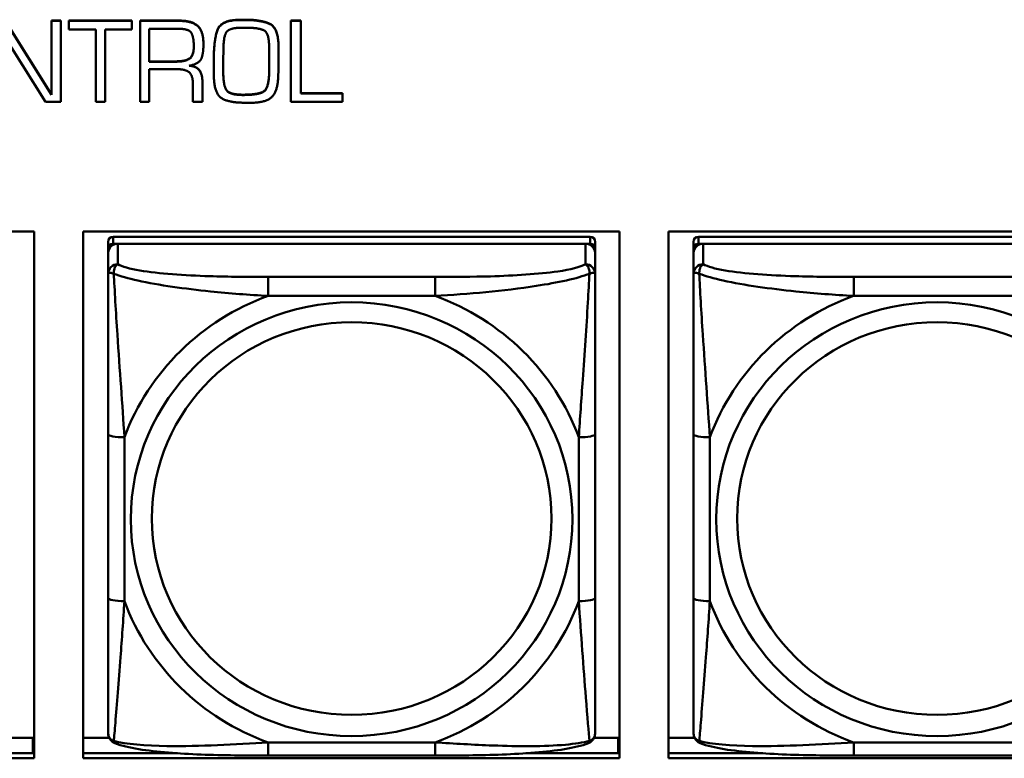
# Model space of a CAD drawing. Header units: inches. Extents: x 0.8 to 75.7, y -7.8 to 49.3.
# Tile 191 of 256: x 45.2 to 46.4, y 19.5 to 20.4. Entities that reach past the tile are written whole.
import ezdxf

# ---------------------------------------------------------------- set-up
doc = ezdxf.new("R2010")
doc.units = ezdxf.units.IN
doc.header["$MEASUREMENT"] = 0
doc.layers.add('Visible Edges(ROSSANSI)', color=7, linetype='Continuous', lineweight=50)
doc.layers.add('Visible Tangent Edges(ROSSANSI)', color=7, linetype='Continuous', lineweight=50)

msp = doc.modelspace()

# ---------------------------------------------------------------- linework, layer by layer
at = {"layer": 'Visible Edges(ROSSANSI)'}
for p, q in [((45.197, 20.4252), (45.2532, 20.3356)), ((45.2532, 20.3352), (45.197, 20.4248)), ((45.2532, 20.4252), (45.2532, 20.4248)), ((45.2532, 20.4252), (45.2642, 20.4252)), ((45.2532, 20.4248), (45.2532, 20.3352)), ((45.2642, 20.4248), (45.2532, 20.4248)), ((45.2642, 20.4252), (45.2642, 20.4248)), ((45.2642, 20.3267), (45.2642, 20.4248)), ((45.2741, 20.4252), (45.2741, 20.4248)), ((45.2741, 20.4252), (45.3503, 20.4252)), ((45.2741, 20.4248), (45.2741, 20.4144)), ((45.3503, 20.4248), (45.2741, 20.4248)), ((45.3503, 20.4252), (45.3503, 20.4248)), ((45.3503, 20.4144), (45.3503, 20.4248)), ((45.3604, 20.4252), (45.4077, 20.4252)), ((45.3604, 20.4252), (45.3604, 20.4248)), ((45.4077, 20.4248), (45.3604, 20.4248)), ((45.3604, 20.4248), (45.3604, 20.3267)), ((45.4824, 20.4263), (45.4873, 20.4263)), ((45.4873, 20.4259), (45.4824, 20.4259)), ((45.5433, 20.4252), (45.5433, 20.4248)), ((45.5433, 20.4252), (45.5552, 20.4252)), ((45.5433, 20.4248), (45.5433, 20.3267)), ((45.5552, 20.4248), (45.5433, 20.4248)), ((45.5552, 20.4252), (45.5552, 20.4248)), ((45.5552, 20.3368), (45.5552, 20.4248)), ((45.1897, 20.4155), (45.2459, 20.3267)), ((45.2741, 20.4144), (45.3066, 20.4144)), ((45.3066, 20.4144), (45.3066, 20.3267)), ((45.3182, 20.4144), (45.3503, 20.4144)), ((45.3182, 20.3267), (45.3182, 20.4144)), ((45.3715, 20.3754), (45.3715, 20.4152)), ((45.3715, 20.4152), (45.4079, 20.4152)), ((45.4842, 20.4166), (45.488, 20.4166)), ((45.4373, 20.3968), (45.4373, 20.3964)), ((45.4613, 20.3745), (45.4616, 20.3926)), ((45.517, 20.3923), (45.517, 20.3761)), ((45.5283, 20.3931), (45.5283, 20.3927)), ((45.3715, 20.3758), (45.404, 20.3758)), ((45.404, 20.3754), (45.3715, 20.3754)), ((45.4499, 20.3802), (45.4499, 20.3798)), ((45.4499, 20.3798), (45.4499, 20.374)), ((45.4613, 20.3746), (45.4614, 20.3591)), ((45.4614, 20.3587), (45.4613, 20.3745)), ((45.5283, 20.3757), (45.5283, 20.3753)), ((45.3715, 20.3663), (45.4055, 20.3663)), ((45.3715, 20.3267), (45.3715, 20.3663)), ((45.4499, 20.3648), (45.4499, 20.3645)), ((45.4244, 20.3491), (45.4244, 20.3267)), ((45.436, 20.3521), (45.436, 20.3517)), ((45.436, 20.3267), (45.436, 20.3517)), ((45.5169, 20.3603), (45.5169, 20.3599)), ((45.5552, 20.3372), (45.606, 20.3372)), ((45.606, 20.3368), (45.5552, 20.3368)), ((45.606, 20.3372), (45.606, 20.3368)), ((45.606, 20.3267), (45.606, 20.3368)), ((45.2459, 20.3267), (45.2642, 20.3267)), ((45.3066, 20.3267), (45.3182, 20.3267)), ((45.3604, 20.3267), (45.3715, 20.3267)), ((45.4244, 20.3267), (45.436, 20.3267)), ((45.5433, 20.3267), (45.606, 20.3267)), ((44.5814, 20.1697), (45.232, 20.1697)), ((45.232, 20.1697), (45.232, 19.531)), ((45.2914, 19.531), (45.2914, 20.1697)), ((45.2914, 20.1697), (45.942, 20.1697)), ((45.942, 20.1697), (45.942, 19.531)), ((46.0014, 19.531), (46.0014, 20.1697)), ((46.0014, 20.1697), (46.652, 20.1697)), ((45.9064, 20.163), (45.3276, 20.163)), ((46.6164, 20.163), (46.0376, 20.163)), ((45.3217, 20.1572), (45.3217, 20.149)), ((45.3217, 20.1432), (45.3217, 20.149)), ((45.3276, 20.1548), (45.9064, 20.1548)), ((45.9005, 20.1548), (45.3335, 20.1548)), ((45.9123, 20.149), (45.9123, 20.1572)), ((45.9123, 20.149), (45.9123, 20.1432)), ((46.0317, 20.1572), (46.0317, 20.149)), ((46.0317, 20.1432), (46.0317, 20.149)), ((46.0376, 20.1548), (46.6164, 20.1548)), ((46.6105, 20.1548), (46.0435, 20.1548)), ((45.3217, 20.1432), (45.3217, 20.1183)), ((45.9123, 20.1183), (45.9123, 20.1432)), ((46.0317, 20.1432), (46.0317, 20.1183)), ((45.3217, 19.9238), (45.3217, 19.7252)), ((45.9123, 19.7252), (45.9123, 19.9238)), ((46.0317, 19.9238), (46.0317, 19.7252)), ((45.201, 19.5559), (45.2302, 19.5559)), ((45.2302, 19.5559), (45.2302, 19.5371)), ((45.2914, 19.5559), (45.323, 19.5559)), ((45.911, 19.5559), (45.9402, 19.5559)), ((45.9402, 19.5559), (45.9402, 19.5371)), ((46.0014, 19.5559), (46.033, 19.5559)), ((45.1184, 19.5371), (45.232, 19.5371)), ((45.232, 19.548), (45.2302, 19.548)), ((45.2914, 19.5371), (45.4057, 19.5371)), ((45.8284, 19.5371), (45.942, 19.5371)), ((45.942, 19.548), (45.9402, 19.548)), ((46.0014, 19.5371), (46.1157, 19.5371)), ((45.232, 19.531), (44.5814, 19.531)), ((45.942, 19.531), (45.2914, 19.531)), ((45.7182, 19.5343), (45.5159, 19.5343)), ((46.652, 19.531), (46.0014, 19.531)), ((46.4282, 19.5343), (46.2259, 19.5343))]:
    msp.add_line(p, q, dxfattribs=at)
for centre, major_axis, start_param, end_param in [((45.3276, 20.1572), (-0.00591, 0), 4.712389, 6.283185), ((45.9064, 20.1572), (0.00591, 0), 0, 1.570796), ((46.0376, 20.1572), (-0.00591, 0), 4.712389, 6.283185), ((45.3335, 20.1432), (-0.0118, 0), 4.712389, 6.283185), ((45.3276, 20.149), (-0.00591, 0), 4.712389, 6.283185), ((45.9005, 20.1432), (0.0118, 0), 0, 1.570796), ((45.9064, 20.149), (0.00591, 0), 0, 1.570796), ((46.0435, 20.1432), (-0.0118, 0), 4.712389, 6.283185), ((46.0376, 20.149), (-0.00591, 0), 4.712389, 6.283185)]:
    msp.add_ellipse(centre, major_axis=major_axis, ratio=0.981793, start_param=start_param, end_param=end_param, dxfattribs=at)
for points in [[(45.4077, 20.4252), (45.4234, 20.4252), (45.4373, 20.4125), (45.4373, 20.3968)], [(45.4373, 20.3964), (45.4373, 20.4122), (45.4234, 20.4248), (45.4077, 20.4248)], [(45.4499, 20.3802), (45.4499, 20.4002), (45.4581, 20.4263), (45.4824, 20.4263)], [(45.4824, 20.4259), (45.4581, 20.4259), (45.4499, 20.3998), (45.4499, 20.3798)], [(45.4873, 20.4263), (45.5076, 20.4263), (45.5283, 20.4162), (45.5283, 20.3931)], [(45.5283, 20.3927), (45.5283, 20.4159), (45.5076, 20.4259), (45.4873, 20.4259)], [(45.4079, 20.4152), (45.4202, 20.4152), (45.4256, 20.4044), (45.4256, 20.3937)], [(45.4616, 20.3926), (45.4618, 20.4086), (45.471, 20.4166), (45.4842, 20.4166)], [(45.488, 20.4166), (45.504, 20.4166), (45.517, 20.4104), (45.517, 20.3923)], [(45.4198, 20.3705), (45.4328, 20.3729), (45.4373, 20.3866), (45.4373, 20.3964)], [(45.4256, 20.3937), (45.4256, 20.3826), (45.4154, 20.3754), (45.404, 20.3754)], [(45.528, 20.3578), (45.5283, 20.3665), (45.5283, 20.3841), (45.5283, 20.3927)], [(45.4499, 20.374), (45.4499, 20.3693), (45.4499, 20.3596), (45.45, 20.3547)], [(45.5169, 20.3603), (45.5169, 20.3643), (45.517, 20.3723), (45.517, 20.3765)], [(45.517, 20.3761), (45.517, 20.3719), (45.5169, 20.3639), (45.5169, 20.3599)], [(45.4055, 20.3663), (45.4152, 20.3663), (45.4244, 20.3589), (45.4244, 20.3491)], [(45.436, 20.3517), (45.436, 20.3597), (45.4285, 20.3699), (45.4198, 20.3705)], [(45.45, 20.3547), (45.451, 20.336), (45.4686, 20.3257), (45.4855, 20.3257)], [(45.4614, 20.3591), (45.4618, 20.3448), (45.4703, 20.3354), (45.4854, 20.3354)], [(45.4854, 20.335), (45.4703, 20.335), (45.4618, 20.3445), (45.4614, 20.3587)], [(45.4854, 20.3354), (45.5023, 20.3354), (45.5164, 20.3423), (45.5169, 20.3603)], [(45.5169, 20.3599), (45.5164, 20.3419), (45.5023, 20.335), (45.4854, 20.335)], [(45.4944, 20.3256), (45.5133, 20.3256), (45.5275, 20.3399), (45.528, 20.3578)], [(45.4855, 20.3257), (45.4866, 20.3257), (45.4887, 20.3257), (45.4899, 20.3256)], [(45.4899, 20.3256), (45.4905, 20.3256), (45.4915, 20.3256), (45.4922, 20.3256)], [(45.4922, 20.3256), (45.4927, 20.3256), (45.4938, 20.3256), (45.4944, 20.3256)]]:
    msp.add_open_spline(points, degree=2, dxfattribs=at)
for points, degree, knots in [([(45.404, 20.3758), (45.4154, 20.3758), (45.4255, 20.383), (45.4256, 20.394)], 2, [0, 0, 0, 1, 1.992612, 1.992612, 1.992612]), ([(45.4211, 20.3707), (45.4288, 20.3699), (45.436, 20.3601), (45.436, 20.3521)], 2, [0.079517, 0.079517, 0.079517, 1, 2, 2, 2]), ([(45.3217, 20.1183), (45.3217, 20.1092), (45.3217, 20.0939), (45.3217, 20.0768), (45.3217, 20.0504), (45.3217, 20.0201), (45.3217, 19.9907), (45.3217, 19.9682), (45.3217, 19.9458), (45.3217, 19.9238)], 3, [-0.7968224, -0.7968224, -0.7968224, -0.7968224, -0.6514613, -0.6514613, -0.6514613, -0.427691, -0.427691, -0.427691, -0.2569517, -0.2569517, -0.2569517, -0.2569517]), ([(45.9123, 19.9238), (45.9123, 19.9471), (45.9123, 19.9708), (45.9123, 19.9945), (45.9123, 20.0256), (45.9123, 20.0579), (45.9123, 20.0847), (45.9123, 20.0986), (45.9123, 20.1106), (45.9123, 20.1183)], 3, [0.2569537, 0.2569537, 0.2569537, 0.2569537, 0.4371919, 0.4371919, 0.4371919, 0.6739428, 0.6739428, 0.6739428, 0.7963818, 0.7963818, 0.7963818, 0.7963818]), ([(46.0317, 20.1183), (46.0317, 20.1092), (46.0317, 20.0939), (46.0317, 20.0768), (46.0317, 20.0504), (46.0317, 20.0201), (46.0317, 19.9907), (46.0317, 19.9682), (46.0317, 19.9458), (46.0317, 19.9238)], 3, [-0.7968224, -0.7968224, -0.7968224, -0.7968224, -0.6514613, -0.6514613, -0.6514613, -0.427691, -0.427691, -0.427691, -0.2569517, -0.2569517, -0.2569517, -0.2569517]), ([(45.3217, 19.7252), (45.3217, 19.702), (45.3217, 19.6786), (45.3217, 19.6564), (45.3217, 19.6273), (45.3217, 19.599), (45.3217, 19.5801), (45.3217, 19.5704), (45.3217, 19.5635), (45.3217, 19.5617)], 3, [0.2569537, 0.2569537, 0.2569537, 0.2569537, 0.4371919, 0.4371919, 0.4371919, 0.6739428, 0.6739428, 0.6739428, 0.7963818, 0.7963818, 0.7963818, 0.7963818]), ([(45.9123, 19.5617), (45.9123, 19.5639), (45.9123, 19.5731), (45.9123, 19.5858), (45.9123, 19.6054), (45.9123, 19.6323), (45.9123, 19.66), (45.9123, 19.6811), (45.9123, 19.7032), (45.9123, 19.7252)], 3, [-0.7968224, -0.7968224, -0.7968224, -0.7968224, -0.6514613, -0.6514613, -0.6514613, -0.427691, -0.427691, -0.427691, -0.2569517, -0.2569517, -0.2569517, -0.2569517]), ([(46.0317, 19.7252), (46.0317, 19.702), (46.0317, 19.6786), (46.0317, 19.6564), (46.0317, 19.6273), (46.0317, 19.599), (46.0317, 19.5801), (46.0317, 19.5704), (46.0317, 19.5635), (46.0317, 19.5617)], 3, [0.2569537, 0.2569537, 0.2569537, 0.2569537, 0.4371919, 0.4371919, 0.4371919, 0.6739428, 0.6739428, 0.6739428, 0.7963818, 0.7963818, 0.7963818, 0.7963818]), ([(45.3298, 19.5494), (45.3287, 19.5498), (45.3276, 19.5505), (45.3257, 19.552), (45.3248, 19.553), (45.3234, 19.5549), (45.3229, 19.5559), (45.3222, 19.5578), (45.322, 19.5587), (45.3218, 19.5603), (45.3217, 19.561), (45.3217, 19.5617)], 3, [0.02510739, 0.02510739, 0.02510739, 0.02510739, 0.03073999, 0.03073999, 0.03637259, 0.03637259, 0.0420052, 0.0420052, 0.0476378, 0.0476378, 0.0532704, 0.0532704, 0.0532704, 0.0532704]), ([(45.9042, 19.5494), (45.9053, 19.5498), (45.9064, 19.5505), (45.9084, 19.552), (45.9092, 19.553), (45.9106, 19.5549), (45.9111, 19.5559), (45.9118, 19.5578), (45.912, 19.5587), (45.9122, 19.5603), (45.9123, 19.561), (45.9123, 19.5617)], 3, [0.02510739, 0.02510739, 0.02510739, 0.02510739, 0.03073999, 0.03073999, 0.03637259, 0.03637259, 0.0420052, 0.0420052, 0.0476378, 0.0476378, 0.0532704, 0.0532704, 0.0532704, 0.0532704]), ([(46.0398, 19.5494), (46.0387, 19.5498), (46.0376, 19.5505), (46.0357, 19.552), (46.0348, 19.553), (46.0334, 19.5549), (46.0329, 19.5559), (46.0322, 19.5578), (46.032, 19.5587), (46.0318, 19.5603), (46.0317, 19.561), (46.0317, 19.5617)], 3, [0.02510739, 0.02510739, 0.02510739, 0.02510739, 0.03073999, 0.03073999, 0.03637259, 0.03637259, 0.0420052, 0.0420052, 0.0476378, 0.0476378, 0.0532704, 0.0532704, 0.0532704, 0.0532704]), ([(45.5159, 19.5343), (45.5023, 19.5343), (45.4887, 19.5343), (45.4614, 19.5347), (45.4478, 19.535), (45.4209, 19.5361), (45.4076, 19.5368), (45.382, 19.5389), (45.3698, 19.5403), (45.3477, 19.5439), (45.3382, 19.5459), (45.3298, 19.5494)], 3, [0.2569517, 0.2569517, 0.2569517, 0.2569517, 0.3597049, 0.3597049, 0.4624581, 0.4624581, 0.5652112, 0.5652112, 0.6679644, 0.6679644, 0.7707176, 0.7707176, 0.7707176, 0.7707176]), ([(45.9042, 19.5494), (45.8958, 19.5459), (45.8863, 19.5439), (45.8643, 19.5403), (45.8521, 19.5389), (45.8264, 19.5368), (45.8131, 19.5361), (45.7863, 19.535), (45.7727, 19.5347), (45.7454, 19.5343), (45.7317, 19.5343), (45.7182, 19.5343)], 3, [-0.7703505, -0.7703505, -0.7703505, -0.7703505, -0.6676711, -0.6676711, -0.5649918, -0.5649918, -0.4623124, -0.4623124, -0.3596331, -0.3596331, -0.2569537, -0.2569537, -0.2569537, -0.2569537]), ([(46.2259, 19.5343), (46.2123, 19.5343), (46.1987, 19.5343), (46.1714, 19.5347), (46.1578, 19.535), (46.1309, 19.5361), (46.1176, 19.5368), (46.092, 19.5389), (46.0798, 19.5403), (46.0577, 19.5439), (46.0482, 19.5459), (46.0398, 19.5494)], 3, [0.2569517, 0.2569517, 0.2569517, 0.2569517, 0.3597049, 0.3597049, 0.4624581, 0.4624581, 0.5652112, 0.5652112, 0.6679644, 0.6679644, 0.7707176, 0.7707176, 0.7707176, 0.7707176])]:
    msp.add_open_spline(points, degree=degree, knots=knots, dxfattribs=at)
at = {"layer": 'Visible Tangent Edges(ROSSANSI)'}
for p, q in [((45.4077, 20.4252), (45.4077, 20.4248)), ((45.4824, 20.4263), (45.4824, 20.4259)), ((45.4873, 20.4263), (45.4873, 20.4259)), ((45.404, 20.3758), (45.404, 20.3754)), ((45.4614, 20.3591), (45.4614, 20.3587)), ((45.4854, 20.3354), (45.4854, 20.335)), ((45.3276, 20.1548), (45.3276, 20.163)), ((45.9064, 20.163), (45.9064, 20.1548)), ((46.0376, 20.1548), (46.0376, 20.163)), ((45.3335, 20.1299), (45.3335, 20.1548)), ((45.9005, 20.1548), (45.9005, 20.1299)), ((46.0435, 20.1299), (46.0435, 20.1548)), ((45.5159, 20.1144), (45.5159, 20.0914)), ((45.7182, 20.1144), (45.5159, 20.1144)), ((45.7182, 20.1144), (45.7182, 20.0914)), ((46.2259, 20.1144), (46.2259, 20.0914)), ((46.4282, 20.1144), (46.2259, 20.1144)), ((45.5159, 20.0914), (45.7182, 20.0914)), ((46.2259, 20.0914), (46.4282, 20.0914)), ((45.3414, 19.7215), (45.3414, 19.9201)), ((45.8926, 19.9201), (45.8926, 19.7215)), ((46.0514, 19.7215), (46.0514, 19.9201)), ((45.7182, 19.5502), (45.5159, 19.5502)), ((45.5159, 19.5343), (45.5159, 19.5502)), ((45.7182, 19.5343), (45.7182, 19.5502)), ((46.4282, 19.5502), (46.2259, 19.5502)), ((46.2259, 19.5343), (46.2259, 19.5502))]:
    msp.add_line(p, q, dxfattribs=at)
for centre, major_axis, ratio, start_param, end_param in [((45.3335, 20.1183), (-0.0118, 0), 0.981793, 4.712389, 6.283185), ((45.9005, 20.1183), (0.0118, 0), 0.981793, 0, 1.570796), ((46.0435, 20.1183), (-0.0118, 0), 0.981793, 4.712389, 6.283185), ((45.617, 19.8208), (-0.2936, 0), 0.981793, 5.064156, 5.931419), ((45.617, 19.8208), (0.2936, 0), 0.981793, 0.351767, 1.21903), ((46.327, 19.8208), (-0.2936, 0), 0.981793, 5.064156, 5.931419), ((45.3414, 19.9238), (-0.0197, 0), 0.189952, 0, 1.570796), ((45.8926, 19.9238), (0.0197, 0), 0.189952, 4.712389, 6.283185), ((46.0514, 19.9238), (-0.0197, 0), 0.189952, 0, 1.570796), ((45.3414, 19.7252), (-0.0197, 0), 0.189952, 0, 1.570796), ((45.617, 19.8208), (-0.2936, 0), 0.981793, 0.351767, 1.21903), ((45.617, 19.8208), (0.2936, 0), 0.981793, 5.064156, 5.931419), ((45.8926, 19.7252), (0.0197, 0), 0.189952, 4.712389, 6.283185), ((46.0514, 19.7252), (-0.0197, 0), 0.189952, 0, 1.570796), ((46.327, 19.8208), (-0.2936, 0), 0.981793, 0.351767, 1.21903)]:
    msp.add_ellipse(centre, major_axis=major_axis, ratio=ratio, start_param=start_param, end_param=end_param, dxfattribs=at)
for centre, major_axis in [((45.617, 19.8208), (-0.2678, 0)), ((46.327, 19.8208), (-0.2678, 0)), ((45.617, 19.8216), (-0.2424, 0)), ((46.327, 19.8216), (-0.2424, 0))]:
    msp.add_ellipse(centre, major_axis=major_axis, ratio=0.981793, dxfattribs=at)
for points, knots in [([(45.3286, 20.1184), (45.3286, 20.1195), (45.3286, 20.1205), (45.3289, 20.1225), (45.3291, 20.1235), (45.3295, 20.125), (45.3297, 20.1255), (45.33, 20.1262), (45.3301, 20.1264), (45.3304, 20.127), (45.3307, 20.1273), (45.3312, 20.1281), (45.3316, 20.1285), (45.3325, 20.1293), (45.333, 20.1296), (45.3335, 20.1299)], [-0.00023197, -0.00023197, -0.00023197, -0.00023197, 0.00913095, 0.00913095, 0.01983142, 0.01983142, 0.02651922, 0.02651922, 0.02986312, 0.02986312, 0.03521335, 0.03521335, 0.04377373, 0.04377373, 0.0532704, 0.0532704, 0.0532704, 0.0532704]), ([(45.5159, 20.1144), (45.4922, 20.1144), (45.4682, 20.1146), (45.4449, 20.1154), (45.4142, 20.1163), (45.3833, 20.1183), (45.36, 20.1223), (45.348, 20.1244), (45.3384, 20.127), (45.3335, 20.1299)], [0.2569537, 0.2569537, 0.2569537, 0.2569537, 0.4371919, 0.4371919, 0.4371919, 0.6739428, 0.6739428, 0.6739428, 0.7963818, 0.7963818, 0.7963818, 0.7963818]), ([(45.9005, 20.1299), (45.8947, 20.1264), (45.8823, 20.1234), (45.867, 20.1212), (45.8436, 20.1178), (45.8145, 20.1161), (45.7854, 20.1152), (45.7632, 20.1146), (45.7406, 20.1144), (45.7182, 20.1144)], [-0.7968224, -0.7968224, -0.7968224, -0.7968224, -0.6514613, -0.6514613, -0.6514613, -0.427691, -0.427691, -0.427691, -0.2569517, -0.2569517, -0.2569517, -0.2569517]), ([(45.9005, 20.1299), (45.901, 20.1296), (45.9015, 20.1293), (45.9024, 20.1285), (45.9028, 20.1281), (45.9034, 20.1273), (45.9036, 20.127), (45.9039, 20.1264), (45.904, 20.1262), (45.9043, 20.1255), (45.9045, 20.125), (45.905, 20.1235), (45.9052, 20.1225), (45.9054, 20.1205), (45.9055, 20.1195), (45.9054, 20.1184)], [-0.0532704, -0.0532704, -0.0532704, -0.0532704, -0.04377373, -0.04377373, -0.03521335, -0.03521335, -0.02986312, -0.02986312, -0.02651922, -0.02651922, -0.01983142, -0.01983142, -0.00913095, -0.00913095, 0.00023197, 0.00023197, 0.00023197, 0.00023197]), ([(46.0386, 20.1184), (46.0386, 20.1195), (46.0386, 20.1205), (46.0389, 20.1225), (46.0391, 20.1235), (46.0395, 20.125), (46.0397, 20.1255), (46.04, 20.1262), (46.0401, 20.1264), (46.0404, 20.127), (46.0407, 20.1273), (46.0412, 20.1281), (46.0416, 20.1285), (46.0425, 20.1293), (46.043, 20.1296), (46.0435, 20.1299)], [-0.00023197, -0.00023197, -0.00023197, -0.00023197, 0.00913095, 0.00913095, 0.01983142, 0.01983142, 0.02651922, 0.02651922, 0.02986312, 0.02986312, 0.03521335, 0.03521335, 0.04377373, 0.04377373, 0.0532704, 0.0532704, 0.0532704, 0.0532704]), ([(46.2259, 20.1144), (46.2022, 20.1144), (46.1782, 20.1146), (46.1549, 20.1154), (46.1242, 20.1163), (46.0933, 20.1183), (46.07, 20.1223), (46.058, 20.1244), (46.0484, 20.127), (46.0435, 20.1299)], [0.2569537, 0.2569537, 0.2569537, 0.2569537, 0.4371919, 0.4371919, 0.4371919, 0.6739428, 0.6739428, 0.6739428, 0.7963818, 0.7963818, 0.7963818, 0.7963818]), ([(45.3217, 20.1183), (45.3217, 20.1186), (45.3218, 20.1188), (45.3221, 20.1191), (45.3222, 20.1193), (45.3226, 20.1194), (45.3228, 20.1195), (45.3231, 20.1195), (45.3232, 20.1195), (45.3236, 20.1195), (45.324, 20.1195), (45.3249, 20.1194), (45.3255, 20.1193), (45.327, 20.1189), (45.3277, 20.1187), (45.3286, 20.1184)], [-0.0532704, -0.0532704, -0.0532704, -0.0532704, -0.04377373, -0.04377373, -0.03521335, -0.03521335, -0.02986312, -0.02986312, -0.02651922, -0.02651922, -0.01983142, -0.01983142, -0.00913095, -0.00913095, 0.00023197, 0.00023197, 0.00023197, 0.00023197]), ([(45.3286, 20.1184), (45.3362, 20.1155), (45.3463, 20.1126), (45.3833, 20.1044), (45.415, 20.1001), (45.4693, 20.0946), (45.4925, 20.0927), (45.5159, 20.0914)], [-0.7478145, -0.7478145, -0.7478145, -0.7478145, -0.6493253, -0.6493253, -0.427691, -0.427691, -0.2569537, -0.2569537, -0.2569537, -0.2569537]), ([(45.3414, 19.9201), (45.339, 19.9598), (45.3357, 20.002), (45.3311, 20.0719), (45.3295, 20.0994), (45.3286, 20.1184)], [0.2569517, 0.2569517, 0.2569517, 0.2569517, 0.5559983, 0.5559983, 0.7482818, 0.7482818, 0.7482818, 0.7482818]), ([(45.7182, 20.0914), (45.7586, 20.0937), (45.801, 20.0975), (45.8667, 20.1075), (45.8911, 20.1126), (45.9054, 20.1184)], [0.2569517, 0.2569517, 0.2569517, 0.2569517, 0.5559983, 0.5559983, 0.7482818, 0.7482818, 0.7482818, 0.7482818]), ([(45.9054, 20.1184), (45.9049, 20.1084), (45.9043, 20.0963), (45.9018, 20.0542), (45.8995, 20.0211), (45.8956, 19.966), (45.894, 19.943), (45.8926, 19.9201)], [-0.7478145, -0.7478145, -0.7478145, -0.7478145, -0.6493253, -0.6493253, -0.427691, -0.427691, -0.2569537, -0.2569537, -0.2569537, -0.2569537]), ([(45.9054, 20.1184), (45.9063, 20.1187), (45.907, 20.1189), (45.9085, 20.1193), (45.9091, 20.1194), (45.9101, 20.1195), (45.9104, 20.1195), (45.9108, 20.1195), (45.9109, 20.1195), (45.9112, 20.1195), (45.9114, 20.1194), (45.9118, 20.1193), (45.912, 20.1191), (45.9122, 20.1188), (45.9123, 20.1186), (45.9123, 20.1183)], [-0.00023197, -0.00023197, -0.00023197, -0.00023197, 0.00913095, 0.00913095, 0.01983142, 0.01983142, 0.02651922, 0.02651922, 0.02986312, 0.02986312, 0.03521335, 0.03521335, 0.04377373, 0.04377373, 0.0532704, 0.0532704, 0.0532704, 0.0532704]), ([(46.0317, 20.1183), (46.0317, 20.1186), (46.0318, 20.1188), (46.0321, 20.1191), (46.0322, 20.1193), (46.0326, 20.1194), (46.0328, 20.1195), (46.0331, 20.1195), (46.0332, 20.1195), (46.0336, 20.1195), (46.034, 20.1195), (46.0349, 20.1194), (46.0355, 20.1193), (46.037, 20.1189), (46.0377, 20.1187), (46.0386, 20.1184)], [-0.0532704, -0.0532704, -0.0532704, -0.0532704, -0.04377373, -0.04377373, -0.03521335, -0.03521335, -0.02986312, -0.02986312, -0.02651922, -0.02651922, -0.01983142, -0.01983142, -0.00913095, -0.00913095, 0.00023197, 0.00023197, 0.00023197, 0.00023197]), ([(46.0386, 20.1184), (46.0462, 20.1155), (46.0563, 20.1126), (46.0933, 20.1044), (46.125, 20.1001), (46.1793, 20.0946), (46.2025, 20.0927), (46.2259, 20.0914)], [-0.7478145, -0.7478145, -0.7478145, -0.7478145, -0.6493253, -0.6493253, -0.427691, -0.427691, -0.2569537, -0.2569537, -0.2569537, -0.2569537]), ([(46.0514, 19.9201), (46.049, 19.9598), (46.0457, 20.002), (46.0411, 20.0719), (46.0395, 20.0994), (46.0386, 20.1184)], [0.2569517, 0.2569517, 0.2569517, 0.2569517, 0.5559983, 0.5559983, 0.7482818, 0.7482818, 0.7482818, 0.7482818]), ([(45.3286, 19.5521), (45.3291, 19.5571), (45.3297, 19.5647), (45.3322, 19.5953), (45.3345, 19.6244), (45.3384, 19.6759), (45.34, 19.6985), (45.3414, 19.7215)], [-0.7478145, -0.7478145, -0.7478145, -0.7478145, -0.6493253, -0.6493253, -0.427691, -0.427691, -0.2569537, -0.2569537, -0.2569537, -0.2569537]), ([(45.8926, 19.7215), (45.895, 19.6817), (45.8983, 19.6407), (45.9029, 19.5817), (45.9045, 19.5613), (45.9054, 19.5521)], [0.2569517, 0.2569517, 0.2569517, 0.2569517, 0.5559983, 0.5559983, 0.7482818, 0.7482818, 0.7482818, 0.7482818]), ([(46.0386, 19.5521), (46.0391, 19.5571), (46.0397, 19.5647), (46.0422, 19.5953), (46.0445, 19.6244), (46.0484, 19.6759), (46.05, 19.6985), (46.0514, 19.7215)], [-0.7478145, -0.7478145, -0.7478145, -0.7478145, -0.6493253, -0.6493253, -0.427691, -0.427691, -0.2569537, -0.2569537, -0.2569537, -0.2569537]), ([(45.3286, 19.5521), (45.3277, 19.5523), (45.327, 19.5526), (45.3255, 19.5535), (45.3249, 19.554), (45.324, 19.555), (45.3236, 19.5554), (45.3232, 19.556), (45.3231, 19.5562), (45.3228, 19.5568), (45.3226, 19.5571), (45.3222, 19.5581), (45.3221, 19.5587), (45.3218, 19.5601), (45.3217, 19.5609), (45.3217, 19.5617)], [-0.00023197, -0.00023197, -0.00023197, -0.00023197, 0.00913095, 0.00913095, 0.01983142, 0.01983142, 0.02651922, 0.02651922, 0.02986312, 0.02986312, 0.03521335, 0.03521335, 0.04377373, 0.04377373, 0.0532704, 0.0532704, 0.0532704, 0.0532704]), ([(45.9123, 19.5617), (45.9123, 19.5609), (45.9122, 19.5601), (45.912, 19.5587), (45.9118, 19.5581), (45.9114, 19.5571), (45.9112, 19.5568), (45.9109, 19.5562), (45.9108, 19.556), (45.9104, 19.5554), (45.9101, 19.555), (45.9091, 19.554), (45.9085, 19.5535), (45.907, 19.5526), (45.9063, 19.5523), (45.9054, 19.5521)], [-0.0532704, -0.0532704, -0.0532704, -0.0532704, -0.04377373, -0.04377373, -0.03521335, -0.03521335, -0.02986312, -0.02986312, -0.02651922, -0.02651922, -0.01983142, -0.01983142, -0.00913095, -0.00913095, 0.00023197, 0.00023197, 0.00023197, 0.00023197]), ([(46.0386, 19.5521), (46.0377, 19.5523), (46.037, 19.5526), (46.0355, 19.5535), (46.0349, 19.554), (46.034, 19.555), (46.0336, 19.5554), (46.0332, 19.556), (46.0331, 19.5562), (46.0328, 19.5568), (46.0326, 19.5571), (46.0322, 19.5581), (46.0321, 19.5587), (46.0318, 19.5601), (46.0317, 19.5609), (46.0317, 19.5617)], [-0.00023197, -0.00023197, -0.00023197, -0.00023197, 0.00913095, 0.00913095, 0.01983142, 0.01983142, 0.02651922, 0.02651922, 0.02986312, 0.02986312, 0.03521335, 0.03521335, 0.04377373, 0.04377373, 0.0532704, 0.0532704, 0.0532704, 0.0532704]), ([(45.3298, 19.5494), (45.3296, 19.5495), (45.3295, 19.5496), (45.3291, 19.5499), (45.3289, 19.5502), (45.3286, 19.551), (45.3286, 19.5515), (45.3286, 19.5521)], [-0.02510739, -0.02510739, -0.02510739, -0.02510739, -0.01983142, -0.01983142, -0.00913095, -0.00913095, 0.00023197, 0.00023197, 0.00023197, 0.00023197]), ([(45.5159, 19.5502), (45.4754, 19.5478), (45.433, 19.5452), (45.3674, 19.5462), (45.3429, 19.5481), (45.3286, 19.5521)], [0.2569517, 0.2569517, 0.2569517, 0.2569517, 0.5559983, 0.5559983, 0.7482818, 0.7482818, 0.7482818, 0.7482818]), ([(45.9054, 19.5521), (45.8978, 19.5501), (45.8878, 19.5485), (45.8507, 19.5452), (45.819, 19.5454), (45.7648, 19.5474), (45.7415, 19.5488), (45.7182, 19.5502)], [-0.7478145, -0.7478145, -0.7478145, -0.7478145, -0.6493253, -0.6493253, -0.427691, -0.427691, -0.2569537, -0.2569537, -0.2569537, -0.2569537]), ([(45.9054, 19.5521), (45.9055, 19.5515), (45.9054, 19.551), (45.9052, 19.5502), (45.905, 19.5499), (45.9046, 19.5496), (45.9044, 19.5495), (45.9042, 19.5494)], [-0.00023197, -0.00023197, -0.00023197, -0.00023197, 0.00913095, 0.00913095, 0.01983142, 0.01983142, 0.02510739, 0.02510739, 0.02510739, 0.02510739]), ([(46.0398, 19.5494), (46.0396, 19.5495), (46.0395, 19.5496), (46.0391, 19.5499), (46.0389, 19.5502), (46.0386, 19.551), (46.0386, 19.5515), (46.0386, 19.5521)], [-0.02510739, -0.02510739, -0.02510739, -0.02510739, -0.01983142, -0.01983142, -0.00913095, -0.00913095, 0.00023197, 0.00023197, 0.00023197, 0.00023197]), ([(46.2259, 19.5502), (46.1854, 19.5478), (46.143, 19.5452), (46.0774, 19.5462), (46.0529, 19.5481), (46.0386, 19.5521)], [0.2569517, 0.2569517, 0.2569517, 0.2569517, 0.5559983, 0.5559983, 0.7482818, 0.7482818, 0.7482818, 0.7482818])]:
    msp.add_open_spline(points, degree=3, knots=knots, dxfattribs=at)

doc.saveas('drawing.dxf')
